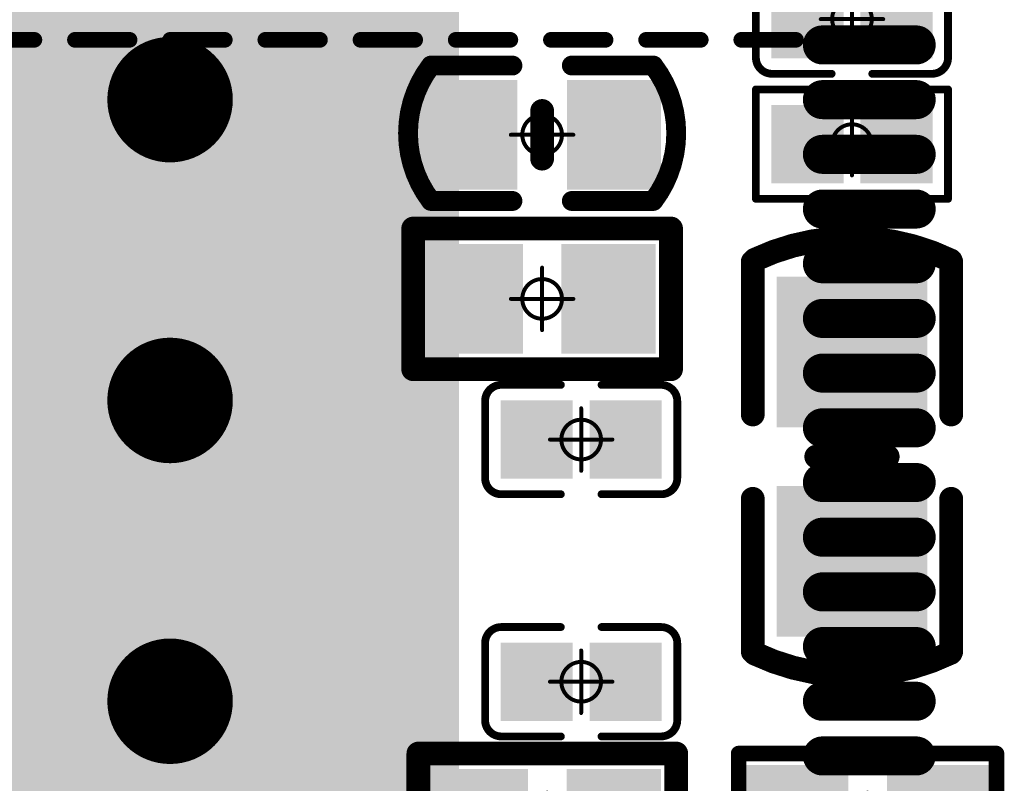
# Model space of a CAD drawing. Header units: millimetres. Extents: x 4.1 to 5.07, y 4.77 to 7.7.
# Tile 20 of 39: x 4.61 to 4.85, y 6.34 to 6.53. Entities that reach past the tile are written whole.
import ezdxf

# ---------------------------------------------------------------- set-up
doc = ezdxf.new("R2010")
doc.units = ezdxf.units.MM
doc.header["$MEASUREMENT"] = 0
for name, color, linetype in [('BottomLayer', 5, 'Continuous'), ('BottomOverlay', 54, 'Continuous'), ('BottomPaste', 16, 'Continuous'), ('BottomSolder', 6, 'Continuous'), ('Mechanical15', 56, 'Continuous'), ('MidLayer1', 16, 'Continuous'), ('MidLayer2', 76, 'Continuous'), ('MultiLayer', 9, 'Continuous'), ('TopLayer', 1, 'Continuous'), ('TopOverlay', 2, 'Continuous'), ('TopPaste', 8, 'Continuous'), ('TopSolder', 216, 'Continuous')]:
    doc.layers.add(name, color=color, linetype=linetype)

# ---------------------------------------------------------------- blocks, each defined once
blk = doc.blocks.new('QFN128_12R3X12R3X0R90_T_24')
at = {"layer": 'BottomLayer', "const_width": 0.01181}
for points in [[(-0.08169, -0.06594, 1), (-0.06988, -0.06594, 1)], [(-0.00591, -0.06594, 1), (0.00591, -0.06594, 1)], [(0.06988, -0.06594, 1), (0.08169, -0.06594, 1)]]:
    blk.add_lwpolyline(points, format="xyb", close=True, dxfattribs=at)
at = {"layer": 'MidLayer1', "const_width": 0.01181}
for points in [[(-0.08169, -0.06594, 1), (-0.06988, -0.06594, 1)], [(-0.00591, -0.06594, 1), (0.00591, -0.06594, 1)], [(0.06988, -0.06594, 1), (0.08169, -0.06594, 1)]]:
    blk.add_lwpolyline(points, format="xyb", close=True, dxfattribs=at)
at = {"layer": 'MidLayer2', "const_width": 0.01181}
for points in [[(-0.08169, -0.06594, 1), (-0.06988, -0.06594, 1)], [(-0.00591, -0.06594, 1), (0.00591, -0.06594, 1)], [(0.06988, -0.06594, 1), (0.08169, -0.06594, 1)]]:
    blk.add_lwpolyline(points, format="xyb", close=True, dxfattribs=at)
at = {"layer": 'MultiLayer', "const_width": 0.01181}
for points in [[(-0.08169, -0.06594, 1), (-0.06988, -0.06594, 1)], [(-0.00591, -0.06594, 1), (0.00591, -0.06594, 1)], [(0.06988, -0.06594, 1), (0.08169, -0.06594, 1)]]:
    blk.add_lwpolyline(points, format="xyb", close=True, dxfattribs=at)
at = {"layer": 'TopLayer'}
for points, const_width in [([(-0.08169, -0.06594, 1), (-0.06988, -0.06594, 1)], 0.01181), ([(-0.00591, -0.06594, 1), (0.00591, -0.06594, 1)], 0.01181), ([(0.06988, -0.06594, 1), (0.08169, -0.06594, 1)], 0.01181), ([(-0.09154, -0.23031, 1), (-0.0876, -0.23031, 1)], 0.00394), ([(-0.07776, -0.23031, 1), (-0.07382, -0.23031, 1)], 0.00394), ([(-0.06398, -0.23031, 1), (-0.06004, -0.23031, 1)], 0.00394), ([(-0.0502, -0.23031, 1), (-0.04626, -0.23031, 1)], 0.00394), ([(-0.03642, -0.23031, 1), (-0.03248, -0.23031, 1)], 0.00394), ([(-0.02264, -0.23031, 1), (-0.0187, -0.23031, 1)], 0.00394), ([(-0.00886, -0.23031, 1), (-0.00492, -0.23031, 1)], 0.00394), ([(0.00492, -0.23031, 1), (0.00886, -0.23031, 1)], 0.00394), ([(0.0187, -0.23031, 1), (0.02264, -0.23031, 1)], 0.00394), ([(0.03248, -0.23031, 1), (0.03642, -0.23031, 1)], 0.00394), ([(0.04626, -0.23031, 1), (0.0502, -0.23031, 1)], 0.00394), ([(0.06004, -0.23031, 1), (0.06398, -0.23031, 1)], 0.00394), ([(0.07382, -0.23031, 1), (0.07776, -0.23031, 1)], 0.00394), ([(0.0876, -0.23031, 1), (0.09154, -0.23031, 1)], 0.00394), ([(-0.09154, -0.25394, 1), (-0.0876, -0.25394, 1)], 0.00394), ([(-0.07776, -0.25394, 1), (-0.07382, -0.25394, 1)], 0.00394), ([(-0.06398, -0.25394, 1), (-0.06004, -0.25394, 1)], 0.00394), ([(-0.0502, -0.25394, 1), (-0.04626, -0.25394, 1)], 0.00394), ([(-0.03642, -0.25394, 1), (-0.03248, -0.25394, 1)], 0.00394), ([(-0.02264, -0.25394, 1), (-0.0187, -0.25394, 1)], 0.00394), ([(-0.00886, -0.25394, 1), (-0.00492, -0.25394, 1)], 0.00394), ([(0.00492, -0.25394, 1), (0.00886, -0.25394, 1)], 0.00394), ([(0.0187, -0.25394, 1), (0.02264, -0.25394, 1)], 0.00394), ([(0.03248, -0.25394, 1), (0.03642, -0.25394, 1)], 0.00394), ([(0.04626, -0.25394, 1), (0.0502, -0.25394, 1)], 0.00394), ([(0.06004, -0.25394, 1), (0.06398, -0.25394, 1)], 0.00394), ([(0.07382, -0.25394, 1), (0.07776, -0.25394, 1)], 0.00394), ([(0.0876, -0.25394, 1), (0.09154, -0.25394, 1)], 0.00394)]:
    blk.add_lwpolyline(points, format="xyb", close=True, dxfattribs=dict(at, const_width=const_width))
at = {"layer": 'TopLayer', "const_width": 0.00787}
for points in [[(-0.08957, -0.25394), (-0.08957, -0.23031)], [(-0.07579, -0.25394), (-0.07579, -0.23031)], [(-0.06201, -0.25394), (-0.06201, -0.23031)], [(-0.04823, -0.25394), (-0.04823, -0.23031)], [(-0.03445, -0.25394), (-0.03445, -0.23031)], [(-0.02067, -0.25394), (-0.02067, -0.23031)], [(-0.00689, -0.25394), (-0.00689, -0.23031)], [(0.00689, -0.25394), (0.00689, -0.23031)], [(0.02067, -0.25394), (0.02067, -0.23031)], [(0.03445, -0.25394), (0.03445, -0.23031)], [(0.04823, -0.25394), (0.04823, -0.23031)], [(0.06201, -0.25394), (0.06201, -0.23031)], [(0.07579, -0.25394), (0.07579, -0.23031)], [(0.08957, -0.25394), (0.08957, -0.23031)]]:
    blk.add_lwpolyline(points, dxfattribs=at)
at = {"layer": 'TopLayer'}
blk.add_solid([(0.1378, 0.1378), (-0.1378, 0.1378), (0.1378, -0.1378), (-0.1378, -0.1378)], dxfattribs=at)
at = {"layer": 'TopPaste', "const_width": 0.00787}
for points in [[(-0.08957, -0.25394), (-0.08957, -0.23031)], [(-0.07579, -0.25394), (-0.07579, -0.23031)], [(-0.06201, -0.25394), (-0.06201, -0.23031)], [(-0.04823, -0.25394), (-0.04823, -0.23031)], [(-0.03445, -0.25394), (-0.03445, -0.23031)], [(-0.02067, -0.25394), (-0.02067, -0.23031)], [(-0.00689, -0.25394), (-0.00689, -0.23031)], [(0.00689, -0.25394), (0.00689, -0.23031)], [(0.02067, -0.25394), (0.02067, -0.23031)], [(0.03445, -0.25394), (0.03445, -0.23031)], [(0.04823, -0.25394), (0.04823, -0.23031)], [(0.06201, -0.25394), (0.06201, -0.23031)], [(0.07579, -0.25394), (0.07579, -0.23031)], [(0.08957, -0.25394), (0.08957, -0.23031)]]:
    blk.add_lwpolyline(points, dxfattribs=at)
at = {"layer": 'TopPaste', "const_width": 0.00394}
for points in [[(-0.09154, -0.23031, 1), (-0.0876, -0.23031, 1)], [(-0.07776, -0.23031, 1), (-0.07382, -0.23031, 1)], [(-0.06398, -0.23031, 1), (-0.06004, -0.23031, 1)], [(-0.0502, -0.23031, 1), (-0.04626, -0.23031, 1)], [(-0.03642, -0.23031, 1), (-0.03248, -0.23031, 1)], [(-0.02264, -0.23031, 1), (-0.0187, -0.23031, 1)], [(-0.00886, -0.23031, 1), (-0.00492, -0.23031, 1)], [(0.00492, -0.23031, 1), (0.00886, -0.23031, 1)], [(0.0187, -0.23031, 1), (0.02264, -0.23031, 1)], [(0.03248, -0.23031, 1), (0.03642, -0.23031, 1)], [(0.04626, -0.23031, 1), (0.0502, -0.23031, 1)], [(0.06004, -0.23031, 1), (0.06398, -0.23031, 1)], [(0.07382, -0.23031, 1), (0.07776, -0.23031, 1)], [(0.0876, -0.23031, 1), (0.09154, -0.23031, 1)], [(-0.09154, -0.25394, 1), (-0.0876, -0.25394, 1)], [(-0.07776, -0.25394, 1), (-0.07382, -0.25394, 1)], [(-0.06398, -0.25394, 1), (-0.06004, -0.25394, 1)], [(-0.0502, -0.25394, 1), (-0.04626, -0.25394, 1)], [(-0.03642, -0.25394, 1), (-0.03248, -0.25394, 1)], [(-0.02264, -0.25394, 1), (-0.0187, -0.25394, 1)], [(-0.00886, -0.25394, 1), (-0.00492, -0.25394, 1)], [(0.00492, -0.25394, 1), (0.00886, -0.25394, 1)], [(0.0187, -0.25394, 1), (0.02264, -0.25394, 1)], [(0.03248, -0.25394, 1), (0.03642, -0.25394, 1)], [(0.04626, -0.25394, 1), (0.0502, -0.25394, 1)], [(0.06004, -0.25394, 1), (0.06398, -0.25394, 1)], [(0.07382, -0.25394, 1), (0.07776, -0.25394, 1)], [(0.0876, -0.25394, 1), (0.09154, -0.25394, 1)]]:
    blk.add_lwpolyline(points, format="xyb", close=True, dxfattribs=at)
at = {"layer": 'TopPaste'}
blk.add_solid([(0.1378, 0.1378), (-0.1378, 0.1378), (0.1378, -0.1378), (-0.1378, -0.1378)], dxfattribs=at)
at = {"layer": 'TopSolder'}
for points, const_width in [([(-0.08369, -0.06594, 1), (-0.06788, -0.06594, 1)], 0.01581), ([(-0.00791, -0.06594, 1), (0.00791, -0.06594, 1)], 0.01581), ([(0.06788, -0.06594, 1), (0.08369, -0.06594, 1)], 0.01581), ([(-0.09203, -0.23031, 1), (-0.08711, -0.23031, 1)], 0.00492), ([(-0.07825, -0.23031, 1), (-0.07333, -0.23031, 1)], 0.00492), ([(-0.06447, -0.23031, 1), (-0.05955, -0.23031, 1)], 0.00492), ([(-0.05069, -0.23031, 1), (-0.04577, -0.23031, 1)], 0.00492), ([(-0.03691, -0.23031, 1), (-0.03199, -0.23031, 1)], 0.00492), ([(-0.02313, -0.23031, 1), (-0.01821, -0.23031, 1)], 0.00492), ([(-0.00935, -0.23031, 1), (-0.00443, -0.23031, 1)], 0.00492), ([(0.00443, -0.23031, 1), (0.00935, -0.23031, 1)], 0.00492), ([(0.01821, -0.23031, 1), (0.02313, -0.23031, 1)], 0.00492), ([(0.03199, -0.23031, 1), (0.03691, -0.23031, 1)], 0.00492), ([(0.04577, -0.23031, 1), (0.05069, -0.23031, 1)], 0.00492), ([(0.05955, -0.23031, 1), (0.06447, -0.23031, 1)], 0.00492), ([(0.07333, -0.23031, 1), (0.07825, -0.23031, 1)], 0.00492), ([(0.08711, -0.23031, 1), (0.09203, -0.23031, 1)], 0.00492), ([(-0.09203, -0.25394, 1), (-0.08711, -0.25394, 1)], 0.00492), ([(-0.07825, -0.25394, 1), (-0.07333, -0.25394, 1)], 0.00492), ([(-0.06447, -0.25394, 1), (-0.05955, -0.25394, 1)], 0.00492), ([(-0.05069, -0.25394, 1), (-0.04577, -0.25394, 1)], 0.00492), ([(-0.03691, -0.25394, 1), (-0.03199, -0.25394, 1)], 0.00492), ([(-0.02313, -0.25394, 1), (-0.01821, -0.25394, 1)], 0.00492), ([(-0.00935, -0.25394, 1), (-0.00443, -0.25394, 1)], 0.00492), ([(0.00443, -0.25394, 1), (0.00935, -0.25394, 1)], 0.00492), ([(0.01821, -0.25394, 1), (0.02313, -0.25394, 1)], 0.00492), ([(0.03199, -0.25394, 1), (0.03691, -0.25394, 1)], 0.00492), ([(0.04577, -0.25394, 1), (0.05069, -0.25394, 1)], 0.00492), ([(0.05955, -0.25394, 1), (0.06447, -0.25394, 1)], 0.00492), ([(0.07333, -0.25394, 1), (0.07825, -0.25394, 1)], 0.00492), ([(0.08711, -0.25394, 1), (0.09203, -0.25394, 1)], 0.00492)]:
    blk.add_lwpolyline(points, format="xyb", close=True, dxfattribs=dict(at, const_width=const_width))
at = {"layer": 'TopSolder', "const_width": 0.00984}
for points in [[(-0.08957, -0.25394), (-0.08957, -0.23031)], [(-0.07579, -0.25394), (-0.07579, -0.23031)], [(-0.06201, -0.25394), (-0.06201, -0.23031)], [(-0.04823, -0.25394), (-0.04823, -0.23031)], [(-0.03445, -0.25394), (-0.03445, -0.23031)], [(-0.02067, -0.25394), (-0.02067, -0.23031)], [(-0.00689, -0.25394), (-0.00689, -0.23031)], [(0.00689, -0.25394), (0.00689, -0.23031)], [(0.02067, -0.25394), (0.02067, -0.23031)], [(0.03445, -0.25394), (0.03445, -0.23031)], [(0.04823, -0.25394), (0.04823, -0.23031)], [(0.06201, -0.25394), (0.06201, -0.23031)], [(0.07579, -0.25394), (0.07579, -0.23031)], [(0.08957, -0.25394), (0.08957, -0.23031)]]:
    blk.add_lwpolyline(points, dxfattribs=at)
at = {"layer": 'TopSolder'}
blk.add_solid([(0.13878, 0.13878), (-0.13878, 0.13878), (0.13878, -0.13878), (-0.13878, -0.13878)], dxfattribs=at)
blk = doc.blocks.new('TF_SMD_H2_8____MUP_M617_2_27')
at = {"layer": 'TopOverlay', "const_width": 0.00394}
for points in [[(0.01011, -0.47607), (0.02389, -0.47607)], [(0.0341, -0.47607), (0.04788, -0.47607)], [(0.05808, -0.47607), (0.07186, -0.47607)], [(0.08207, -0.47607), (0.09585, -0.47607)], [(0.10605, -0.47607), (0.11983, -0.47607)], [(0.13004, -0.47607), (0.14382, -0.47607)], [(0.15403, -0.47607), (0.16781, -0.47607)], [(0.17801, -0.47607), (0.19179, -0.47607)], [(0.202, -0.47607), (0.21578, -0.47607)]]:
    blk.add_lwpolyline(points, dxfattribs=at)
at = {"layer": 'TopOverlay', "const_width": 0.00197}
for points in [[(0.02291, -0.47607, 1), (0.02487, -0.47607, 1)], [(0.03311, -0.47607, 1), (0.03508, -0.47607, 1)], [(0.04689, -0.47607, 1), (0.04886, -0.47607, 1)], [(0.0571, -0.47607, 1), (0.05907, -0.47607, 1)], [(0.07088, -0.47607, 1), (0.07285, -0.47607, 1)], [(0.08108, -0.47607, 1), (0.08305, -0.47607, 1)], [(0.09486, -0.47607, 1), (0.09683, -0.47607, 1)], [(0.10507, -0.47607, 1), (0.10704, -0.47607, 1)], [(0.11885, -0.47607, 1), (0.12082, -0.47607, 1)], [(0.12906, -0.47607, 1), (0.13102, -0.47607, 1)], [(0.14284, -0.47607, 1), (0.1448, -0.47607, 1)], [(0.15304, -0.47607, 1), (0.15501, -0.47607, 1)], [(0.16682, -0.47607, 1), (0.16879, -0.47607, 1)], [(0.17703, -0.47607, 1), (0.179, -0.47607, 1)], [(0.19081, -0.47607, 1), (0.19278, -0.47607, 1)], [(0.20101, -0.47607, 1), (0.20298, -0.47607, 1)], [(0.21479, -0.47607, 1), (0.21676, -0.47607, 1)]]:
    blk.add_lwpolyline(points, format="xyb", close=True, dxfattribs=at)
blk = doc.blocks.new('R0402_B_31')
at = {"layer": 'BottomLayer'}
for points in [[(-0.02657, -0.01083), (-0.00886, -0.01083), (-0.02657, 0.01082), (-0.00886, 0.01082)], [(0.00886, -0.01083), (0.02657, -0.01083), (0.00886, 0.01083), (0.02657, 0.01083)]]:
    blk.add_solid(points, dxfattribs=at)
at = {"layer": 'BottomOverlay', "const_width": 0.00394}
for points in [[(0.03248, 0.01772), (-0.03248, 0.01772)], [(-0.03248, 0.01772), (-0.03248, -0.01772)], [(0.03248, 0.01772), (0.03248, -0.01772)], [(0.03248, -0.01772), (-0.03248, -0.01772)]]:
    blk.add_lwpolyline(points, dxfattribs=at)
at = {"layer": 'BottomOverlay', "const_width": 0.00197}
for points in [[(-0.03346, 0.01772, 1), (-0.0315, 0.01772, 1)], [(-0.03346, 0.01772, 1), (-0.0315, 0.01772, 1)], [(0.0315, 0.01772, 1), (0.03346, 0.01772, 1)], [(0.0315, 0.01772, 1), (0.03346, 0.01772, 1)], [(-0.03346, -0.01772, 1), (-0.0315, -0.01772, 1)], [(-0.03346, -0.01772, 1), (-0.0315, -0.01772, 1)], [(0.0315, -0.01772, 1), (0.03346, -0.01772, 1)], [(0.0315, -0.01772, 1), (0.03346, -0.01772, 1)]]:
    blk.add_lwpolyline(points, format="xyb", close=True, dxfattribs=at)
at = {"layer": 'BottomPaste'}
for points in [[(-0.02657, -0.01083), (-0.00886, -0.01083), (-0.02657, 0.01082), (-0.00886, 0.01082)], [(0.00886, -0.01083), (0.02657, -0.01083), (0.00886, 0.01083), (0.02657, 0.01083)]]:
    blk.add_solid(points, dxfattribs=at)
at = {"layer": 'BottomSolder'}
for points in [[(-0.03057, -0.01483), (-0.00486, -0.01483), (-0.03057, 0.01482), (-0.00486, 0.01482)], [(0.00486, -0.01483), (0.03057, -0.01483), (0.00486, 0.01483), (0.03057, 0.01483)]]:
    blk.add_solid(points, dxfattribs=at)
at = {"layer": 'Mechanical15', "const_width": 0.001}
for points in [[(0, 0.00787), (0, -0.00787)], [(0.00787, 0), (-0.00787, 0)]]:
    blk.add_lwpolyline(points, dxfattribs=at)
at = {"layer": 'Mechanical15'}
for points, const_width in [([(-0.00025, 0.00787, 1), (0.00025, 0.00787, 1)], 0.0005), ([(0.005, 0, 1), (-0.005, 0, 1)], 0.001), ([(-0.00812, 0, 1), (-0.00762, 0, 1)], 0.0005), ([(-0.00525, 0, 1), (-0.00475, 0, 1)], 0.0005), ([(0.00475, 0, 1), (0.00525, 0, 1)], 0.0005), ([(0.00762, 0, 1), (0.00812, 0, 1)], 0.0005), ([(-0.00025, -0.00787, 1), (0.00025, -0.00787, 1)], 0.0005)]:
    blk.add_lwpolyline(points, format="xyb", close=True, dxfattribs=dict(at, const_width=const_width))
blk = doc.blocks.new('R0402_B_59')
at = {"layer": 'BottomLayer'}
for points in [[(-0.02461, -0.00984), (-0.00886, -0.00984), (-0.02461, 0.00984), (-0.00886, 0.00984)], [(0.00886, -0.00984), (0.02461, -0.00984), (0.00886, 0.00984), (0.02461, 0.00984)]]:
    blk.add_solid(points, dxfattribs=at)
at = {"layer": 'BottomOverlay', "const_width": 0.006}
for points in [[(0.03248, 0.01772), (-0.03248, 0.01772)], [(-0.03248, 0.01772), (-0.03248, -0.01772)], [(0.03248, 0.01772), (0.03248, -0.01772)], [(0.03248, -0.01772), (-0.03248, -0.01772)]]:
    blk.add_lwpolyline(points, dxfattribs=at)
at = {"layer": 'BottomOverlay', "const_width": 0.003}
for points in [[(-0.03398, 0.01772, 1), (-0.03098, 0.01772, 1)], [(-0.03398, 0.01772, 1), (-0.03098, 0.01772, 1)], [(0.03098, 0.01772, 1), (0.03398, 0.01772, 1)], [(0.03098, 0.01772, 1), (0.03398, 0.01772, 1)], [(-0.03398, -0.01772, 1), (-0.03098, -0.01772, 1)], [(-0.03398, -0.01772, 1), (-0.03098, -0.01772, 1)], [(0.03098, -0.01772, 1), (0.03398, -0.01772, 1)], [(0.03098, -0.01772, 1), (0.03398, -0.01772, 1)]]:
    blk.add_lwpolyline(points, format="xyb", close=True, dxfattribs=at)
at = {"layer": 'BottomPaste'}
for points in [[(-0.02461, -0.00984), (-0.00886, -0.00984), (-0.02461, 0.00984), (-0.00886, 0.00984)], [(0.00886, -0.00984), (0.02461, -0.00984), (0.00886, 0.00984), (0.02461, 0.00984)]]:
    blk.add_solid(points, dxfattribs=at)
at = {"layer": 'BottomSolder'}
for points in [[(-0.02861, -0.01384), (-0.00486, -0.01384), (-0.02861, 0.01384), (-0.00486, 0.01384)], [(0.00486, -0.01384), (0.02861, -0.01384), (0.00486, 0.01384), (0.02861, 0.01384)]]:
    blk.add_solid(points, dxfattribs=at)
at = {"layer": 'Mechanical15', "const_width": 0.001}
for points in [[(0, 0.00787), (0, -0.00787)], [(0.00787, 0), (-0.00787, 0)]]:
    blk.add_lwpolyline(points, dxfattribs=at)
at = {"layer": 'Mechanical15'}
for points, const_width in [([(-0.00025, 0.00787, 1), (0.00025, 0.00787, 1)], 0.0005), ([(0.005, 0, 1), (-0.005, 0, 1)], 0.001), ([(-0.00812, 0, 1), (-0.00762, 0, 1)], 0.0005), ([(-0.00525, 0, 1), (-0.00475, 0, 1)], 0.0005), ([(0.00475, 0, 1), (0.00525, 0, 1)], 0.0005), ([(0.00762, 0, 1), (0.00812, 0, 1)], 0.0005), ([(-0.00025, -0.00787, 1), (0.00025, -0.00787, 1)], 0.0005)]:
    blk.add_lwpolyline(points, format="xyb", close=True, dxfattribs=dict(at, const_width=const_width))
blk = doc.blocks.new('R0402_B_61')
at = {"layer": 'BottomLayer'}
for points in [[(-0.02461, -0.00984), (-0.00886, -0.00984), (-0.02461, 0.00984), (-0.00886, 0.00984)], [(0.00886, -0.00984), (0.02461, -0.00984), (0.00886, 0.00984), (0.02461, 0.00984)]]:
    blk.add_solid(points, dxfattribs=at)
at = {"layer": 'BottomOverlay', "const_width": 0.006}
for points in [[(-0.03248, 0.01772), (0.03248, 0.01772)], [(-0.03248, -0.01772), (-0.03248, 0.01772)], [(0.03248, -0.01772), (0.03248, 0.01772)], [(-0.03248, -0.01772), (0.03248, -0.01772)]]:
    blk.add_lwpolyline(points, dxfattribs=at)
at = {"layer": 'BottomOverlay', "const_width": 0.003}
for points in [[(-0.03398, 0.01772, 1), (-0.03098, 0.01772, 1)], [(-0.03398, 0.01772, 1), (-0.03098, 0.01772, 1)], [(0.03098, 0.01772, 1), (0.03398, 0.01772, 1)], [(0.03098, 0.01772, 1), (0.03398, 0.01772, 1)], [(-0.03398, -0.01772, 1), (-0.03098, -0.01772, 1)], [(-0.03398, -0.01772, 1), (-0.03098, -0.01772, 1)], [(0.03098, -0.01772, 1), (0.03398, -0.01772, 1)], [(0.03098, -0.01772, 1), (0.03398, -0.01772, 1)]]:
    blk.add_lwpolyline(points, format="xyb", close=True, dxfattribs=at)
at = {"layer": 'BottomPaste'}
for points in [[(-0.02461, -0.00984), (-0.00886, -0.00984), (-0.02461, 0.00984), (-0.00886, 0.00984)], [(0.00886, -0.00984), (0.02461, -0.00984), (0.00886, 0.00984), (0.02461, 0.00984)]]:
    blk.add_solid(points, dxfattribs=at)
at = {"layer": 'BottomSolder'}
for points in [[(-0.02861, -0.01384), (-0.00486, -0.01384), (-0.02861, 0.01384), (-0.00486, 0.01384)], [(0.00486, -0.01384), (0.02861, -0.01384), (0.00486, 0.01384), (0.02861, 0.01384)]]:
    blk.add_solid(points, dxfattribs=at)
at = {"layer": 'Mechanical15', "const_width": 0.001}
for points in [[(0, -0.00787), (0, 0.00787)], [(-0.00787, 0), (0.00787, 0)]]:
    blk.add_lwpolyline(points, dxfattribs=at)
at = {"layer": 'Mechanical15'}
for points, const_width in [([(-0.00025, 0.00787, 1), (0.00025, 0.00787, 1)], 0.0005), ([(0.005, 0, 1), (-0.005, 0, 1)], 0.001), ([(-0.00812, 0, 1), (-0.00762, 0, 1)], 0.0005), ([(-0.00525, 0, 1), (-0.00475, 0, 1)], 0.0005), ([(0.00475, 0, 1), (0.00525, 0, 1)], 0.0005), ([(0.00762, 0, 1), (0.00812, 0, 1)], 0.0005), ([(-0.00025, -0.00787, 1), (0.00025, -0.00787, 1)], 0.0005)]:
    blk.add_lwpolyline(points, format="xyb", close=True, dxfattribs=dict(at, const_width=const_width))
blk = doc.blocks.new('C0201_B_93')
at = {"layer": 'BottomLayer'}
for points in [[(-0.01831, -0.00787), (-0.00413, -0.00787), (-0.01831, 0.00787), (-0.00413, 0.00787)], [(0.00413, -0.00787), (0.01831, -0.00787), (0.00413, 0.00787), (0.01831, 0.00787)]]:
    blk.add_solid(points, dxfattribs=at)
at = {"layer": 'BottomOverlay', "const_width": 0.00197}
for points in [[(-0.02421, 0.0097, -0.414214), (-0.02013, 0.01378)], [(0.02013, 0.01378, -0.414214), (0.02421, 0.0097)], [(-0.02013, -0.01378, -0.414214), (-0.02421, -0.0097)], [(0.02421, -0.0097, -0.414214), (0.02013, -0.01378)]]:
    blk.add_lwpolyline(points, format="xyb", dxfattribs=at)
for points in [[(-0.00512, 0.01378), (-0.02013, 0.01378)], [(0.02013, 0.01378), (0.00512, 0.01378)], [(-0.02421, 0.0097), (-0.02421, -0.0097)], [(0.02421, 0.0097), (0.02421, -0.0097)], [(-0.00512, -0.01378), (-0.02013, -0.01378)], [(0.02013, -0.01378), (0.00512, -0.01378)]]:
    blk.add_lwpolyline(points, dxfattribs=at)
at = {"layer": 'BottomOverlay', "const_width": 0.000984}
for points in [[(-0.02062, 0.01378, 1), (-0.01964, 0.01378, 1)], [(-0.02062, 0.01378, 1), (-0.01964, 0.01378, 1)], [(-0.00561, 0.01378, 1), (-0.00463, 0.01378, 1)], [(0.00463, 0.01378, 1), (0.00561, 0.01378, 1)], [(0.01964, 0.01378, 1), (0.02062, 0.01378, 1)], [(0.01964, 0.01378, 1), (0.02062, 0.01378, 1)], [(-0.0247, 0.0097, 1), (-0.02372, 0.0097, 1)], [(-0.0247, 0.0097, 1), (-0.02372, 0.0097, 1)], [(0.02372, 0.0097, 1), (0.0247, 0.0097, 1)], [(0.02372, 0.0097, 1), (0.0247, 0.0097, 1)], [(-0.0247, -0.0097, 1), (-0.02372, -0.0097, 1)], [(-0.0247, -0.0097, 1), (-0.02372, -0.0097, 1)], [(0.02372, -0.0097, 1), (0.0247, -0.0097, 1)], [(0.02372, -0.0097, 1), (0.0247, -0.0097, 1)], [(-0.02062, -0.01378, 1), (-0.01964, -0.01378, 1)], [(-0.02062, -0.01378, 1), (-0.01964, -0.01378, 1)], [(-0.00561, -0.01378, 1), (-0.00463, -0.01378, 1)], [(0.00463, -0.01378, 1), (0.00561, -0.01378, 1)], [(0.01964, -0.01378, 1), (0.02062, -0.01378, 1)], [(0.01964, -0.01378, 1), (0.02062, -0.01378, 1)]]:
    blk.add_lwpolyline(points, format="xyb", close=True, dxfattribs=at)
at = {"layer": 'BottomPaste'}
for points in [[(-0.01831, -0.00787), (-0.00413, -0.00787), (-0.01831, 0.00787), (-0.00413, 0.00787)], [(0.00413, -0.00787), (0.01831, -0.00787), (0.00413, 0.00787), (0.01831, 0.00787)]]:
    blk.add_solid(points, dxfattribs=at)
at = {"layer": 'BottomSolder'}
for points in [[(-0.02031, -0.00987), (-0.00213, -0.00987), (-0.02031, 0.00987), (-0.00213, 0.00987)], [(0.00213, -0.00987), (0.02031, -0.00987), (0.00213, 0.00987), (0.02031, 0.00987)]]:
    blk.add_solid(points, dxfattribs=at)
at = {"layer": 'Mechanical15', "const_width": 0.001}
for points in [[(0, 0.00787), (0, -0.00787)], [(0.00787, 0), (-0.00787, 0)]]:
    blk.add_lwpolyline(points, dxfattribs=at)
at = {"layer": 'Mechanical15'}
for points, const_width in [([(-0.00025, 0.00787, 1), (0.00025, 0.00787, 1)], 0.0005), ([(0.005, 0, 1), (-0.005, 0, 1)], 0.001), ([(-0.00812, 0, 1), (-0.00762, 0, 1)], 0.0005), ([(-0.00525, 0, 1), (-0.00475, 0, 1)], 0.0005), ([(0.00475, 0, 1), (0.00525, 0, 1)], 0.0005), ([(0.00762, 0, 1), (0.00812, 0, 1)], 0.0005), ([(-0.00025, -0.00787, 1), (0.00025, -0.00787, 1)], 0.0005)]:
    blk.add_lwpolyline(points, format="xyb", close=True, dxfattribs=dict(at, const_width=const_width))
blk = doc.blocks.new('C0402_B_107')
at = {"layer": 'BottomLayer'}
for points in [[(-0.02598, -0.00985), (-0.01023, -0.00985), (-0.02598, 0.00984), (-0.01023, 0.00984)], [(0.01024, -0.00984), (0.02598, -0.00984), (0.01024, 0.00984), (0.02598, 0.00984)]]:
    blk.add_solid(points, dxfattribs=at)
at = {"layer": 'BottomOverlay', "const_width": 0.005}
for points in [[(-0.02802, -0.01744, -0.338426), (-0.02802, 0.01665)], [(0.02802, 0.01666, -0.338426), (0.02802, -0.01744)]]:
    blk.add_lwpolyline(points, format="xyb", dxfattribs=at)
at = {"layer": 'BottomOverlay'}
for points, const_width in [([(-0.00748, 0.01667), (-0.02802, 0.01667)], 0.005), ([(0.02802, 0.01667), (0.00748, 0.01667)], 0.005), ([(0, 0.006), (0, -0.006)], 0.006), ([(-0.00748, -0.01746), (-0.02802, -0.01746)], 0.005), ([(0.02802, -0.01745), (0.00748, -0.01745)], 0.005)]:
    blk.add_lwpolyline(points, dxfattribs=dict(at, const_width=const_width))
for points, const_width in [([(-0.02927, 0.01667, 1), (-0.02677, 0.01667, 1)], 0.0025), ([(-0.02927, 0.01665, 1), (-0.02677, 0.01665, 1)], 0.0025), ([(-0.00873, 0.01667, 1), (-0.00623, 0.01667, 1)], 0.0025), ([(0.00623, 0.01667, 1), (0.00873, 0.01667, 1)], 0.0025), ([(0.02677, 0.01667, 1), (0.02927, 0.01667, 1)], 0.0025), ([(0.02677, 0.01666, 1), (0.02927, 0.01666, 1)], 0.0025), ([(-0.0015, 0.006, 1), (0.0015, 0.006, 1)], 0.003), ([(-0.0015, -0.006, 1), (0.0015, -0.006, 1)], 0.003), ([(-0.02927, -0.01744, 1), (-0.02677, -0.01744, 1)], 0.0025), ([(-0.02927, -0.01746, 1), (-0.02677, -0.01746, 1)], 0.0025), ([(-0.00873, -0.01746, 1), (-0.00623, -0.01746, 1)], 0.0025), ([(0.00623, -0.01745, 1), (0.00873, -0.01745, 1)], 0.0025), ([(0.02677, -0.01744, 1), (0.02927, -0.01744, 1)], 0.0025), ([(0.02677, -0.01745, 1), (0.02927, -0.01745, 1)], 0.0025)]:
    blk.add_lwpolyline(points, format="xyb", close=True, dxfattribs=dict(at, const_width=const_width))
at = {"layer": 'BottomPaste'}
for points in [[(-0.02598, -0.00985), (-0.01023, -0.00985), (-0.02598, 0.00984), (-0.01023, 0.00984)], [(0.01024, -0.00984), (0.02598, -0.00984), (0.01024, 0.00984), (0.02598, 0.00984)]]:
    blk.add_solid(points, dxfattribs=at)
at = {"layer": 'BottomSolder'}
for points in [[(-0.02998, -0.01385), (-0.00623, -0.01385), (-0.02998, 0.01384), (-0.00623, 0.01384)], [(0.00624, -0.01384), (0.02998, -0.01384), (0.00624, 0.01384), (0.02998, 0.01384)]]:
    blk.add_solid(points, dxfattribs=at)
at = {"layer": 'Mechanical15', "const_width": 0.001}
for points in [[(0, 0.00787), (0, -0.00788)], [(0.00788, 0), (-0.00787, 0)]]:
    blk.add_lwpolyline(points, dxfattribs=at)
at = {"layer": 'Mechanical15'}
for points, const_width in [([(-0.00025, 0.00787, 1), (0.00025, 0.00787, 1)], 0.0005), ([(0.005, 0, 1), (-0.005, 0, 1)], 0.001), ([(-0.00812, 0, 1), (-0.00762, 0, 1)], 0.0005), ([(-0.00525, 0, 1), (-0.00475, 0, 1)], 0.0005), ([(0.00475, 0, 1), (0.00525, 0, 1)], 0.0005), ([(0.00763, 0, 1), (0.00813, 0, 1)], 0.0005), ([(-0.00025, -0.00788, 1), (0.00025, -0.00788, 1)], 0.0005)]:
    blk.add_lwpolyline(points, format="xyb", close=True, dxfattribs=dict(at, const_width=const_width))
blk = doc.blocks.new('C0201_B_118')
at = {"layer": 'BottomLayer'}
for points in [[(-0.01831, -0.00787), (-0.00413, -0.00787), (-0.01831, 0.00787), (-0.00413, 0.00787)], [(0.00413, -0.00787), (0.01831, -0.00787), (0.00413, 0.00787), (0.01831, 0.00787)]]:
    blk.add_solid(points, dxfattribs=at)
at = {"layer": 'BottomOverlay', "const_width": 0.00197}
for points in [[(-0.02421, 0.0097, -0.414214), (-0.02013, 0.01378)], [(0.02013, 0.01378, -0.414214), (0.02421, 0.0097)], [(-0.02013, -0.01378, -0.414214), (-0.02421, -0.0097)], [(0.02421, -0.0097, -0.414214), (0.02013, -0.01378)]]:
    blk.add_lwpolyline(points, format="xyb", dxfattribs=at)
for points in [[(-0.00512, 0.01378), (-0.02013, 0.01378)], [(0.02013, 0.01378), (0.00512, 0.01378)], [(-0.02421, 0.0097), (-0.02421, -0.0097)], [(0.02421, 0.0097), (0.02421, -0.0097)], [(-0.00512, -0.01378), (-0.02013, -0.01378)], [(0.02013, -0.01378), (0.00512, -0.01378)]]:
    blk.add_lwpolyline(points, dxfattribs=at)
at = {"layer": 'BottomOverlay', "const_width": 0.000984}
for points in [[(-0.02062, 0.01378, 1), (-0.01964, 0.01378, 1)], [(-0.02062, 0.01378, 1), (-0.01964, 0.01378, 1)], [(-0.00561, 0.01378, 1), (-0.00463, 0.01378, 1)], [(0.00463, 0.01378, 1), (0.00561, 0.01378, 1)], [(0.01964, 0.01378, 1), (0.02062, 0.01378, 1)], [(0.01964, 0.01378, 1), (0.02062, 0.01378, 1)], [(-0.0247, 0.0097, 1), (-0.02372, 0.0097, 1)], [(-0.0247, 0.0097, 1), (-0.02372, 0.0097, 1)], [(0.02372, 0.0097, 1), (0.0247, 0.0097, 1)], [(0.02372, 0.0097, 1), (0.0247, 0.0097, 1)], [(-0.0247, -0.0097, 1), (-0.02372, -0.0097, 1)], [(-0.0247, -0.0097, 1), (-0.02372, -0.0097, 1)], [(0.02372, -0.0097, 1), (0.0247, -0.0097, 1)], [(0.02372, -0.0097, 1), (0.0247, -0.0097, 1)], [(-0.02062, -0.01378, 1), (-0.01964, -0.01378, 1)], [(-0.02062, -0.01378, 1), (-0.01964, -0.01378, 1)], [(-0.00561, -0.01378, 1), (-0.00463, -0.01378, 1)], [(0.00463, -0.01378, 1), (0.00561, -0.01378, 1)], [(0.01964, -0.01378, 1), (0.02062, -0.01378, 1)], [(0.01964, -0.01378, 1), (0.02062, -0.01378, 1)]]:
    blk.add_lwpolyline(points, format="xyb", close=True, dxfattribs=at)
at = {"layer": 'BottomPaste'}
for points in [[(-0.01831, -0.00787), (-0.00413, -0.00787), (-0.01831, 0.00787), (-0.00413, 0.00787)], [(0.00413, -0.00787), (0.01831, -0.00787), (0.00413, 0.00787), (0.01831, 0.00787)]]:
    blk.add_solid(points, dxfattribs=at)
at = {"layer": 'BottomSolder'}
for points in [[(-0.02031, -0.00987), (-0.00213, -0.00987), (-0.02031, 0.00987), (-0.00213, 0.00987)], [(0.00213, -0.00987), (0.02031, -0.00987), (0.00213, 0.00987), (0.02031, 0.00987)]]:
    blk.add_solid(points, dxfattribs=at)
at = {"layer": 'Mechanical15', "const_width": 0.001}
for points in [[(0, 0.00787), (0, -0.00787)], [(0.00787, 0), (-0.00787, 0)]]:
    blk.add_lwpolyline(points, dxfattribs=at)
at = {"layer": 'Mechanical15'}
for points, const_width in [([(-0.00025, 0.00787, 1), (0.00025, 0.00787, 1)], 0.0005), ([(0.005, 0, 1), (-0.005, 0, 1)], 0.001), ([(-0.00812, 0, 1), (-0.00762, 0, 1)], 0.0005), ([(-0.00525, 0, 1), (-0.00475, 0, 1)], 0.0005), ([(0.00475, 0, 1), (0.00525, 0, 1)], 0.0005), ([(0.00762, 0, 1), (0.00812, 0, 1)], 0.0005), ([(-0.00025, -0.00787, 1), (0.00025, -0.00787, 1)], 0.0005)]:
    blk.add_lwpolyline(points, format="xyb", close=True, dxfattribs=dict(at, const_width=const_width))
blk = doc.blocks.new('C0603_B_121')
at = {"layer": 'BottomLayer'}
for points in [[(-0.04138, -0.015), (-0.01138, -0.015), (-0.04138, 0.015), (-0.01138, 0.015)], [(0.01138, -0.015), (0.04138, -0.015), (0.01138, 0.015), (0.04138, 0.015)]]:
    blk.add_solid(points, dxfattribs=at)
at = {"layer": 'BottomOverlay', "const_width": 0.006}
for points in [[(-0.04943, -0.02486, -0.227259), (-0.04963, 0.02444)], [(0.04963, 0.02444, -0.227259), (0.04943, -0.02486)]]:
    blk.add_lwpolyline(points, format="xyb", dxfattribs=at)
at = {"layer": 'BottomOverlay', "const_width": 0.003}
for points in [[(-0.05113, 0.02444, 1), (-0.04813, 0.02444, 1)], [(-0.05059, 0.025, 1), (-0.04759, 0.025, 1)], [(-0.01213, 0.025, 1), (-0.00913, 0.025, 1)], [(0.00913, 0.025, 1), (0.01213, 0.025, 1)], [(0.04759, 0.025, 1), (0.05059, 0.025, 1)], [(0.04813, 0.02444, 1), (0.05113, 0.02444, 1)], [(-0.0015, 0.009, 1), (0.0015, 0.009, 1)], [(-0.0045, 0, 1), (-0.0015, 0, 1)], [(-0.0015, 0, 1), (0.0015, 0, 1)], [(-0.0015, 0, 1), (0.0015, 0, 1)], [(0.0015, 0, 1), (0.0045, 0, 1)], [(-0.0015, -0.009, 1), (0.0015, -0.009, 1)], [(-0.05093, -0.02486, 1), (-0.04793, -0.02486, 1)], [(-0.05059, -0.025, 1), (-0.04759, -0.025, 1)], [(-0.01213, -0.025, 1), (-0.00913, -0.025, 1)], [(0.00913, -0.025, 1), (0.01213, -0.025, 1)], [(0.04759, -0.025, 1), (0.05059, -0.025, 1)], [(0.04793, -0.02486, 1), (0.05093, -0.02486, 1)]]:
    blk.add_lwpolyline(points, format="xyb", close=True, dxfattribs=at)
at = {"layer": 'BottomOverlay', "const_width": 0.006}
for points in [[(-0.01063, 0.025), (-0.04909, 0.025)], [(0.04909, 0.025), (0.01063, 0.025)], [(0, -0.009), (0, 0.009)], [(0, 0), (-0.003, 0)], [(0.003, 0), (0, 0)], [(-0.01063, -0.025), (-0.04909, -0.025)], [(0.04909, -0.025), (0.01063, -0.025)]]:
    blk.add_lwpolyline(points, dxfattribs=at)
at = {"layer": 'BottomPaste'}
for points in [[(-0.04138, -0.015), (-0.01138, -0.015), (-0.04138, 0.015), (-0.01138, 0.015)], [(0.01138, -0.015), (0.04138, -0.015), (0.01138, 0.015), (0.04138, 0.015)]]:
    blk.add_solid(points, dxfattribs=at)
at = {"layer": 'BottomSolder'}
for points in [[(-0.04538, -0.019), (-0.00738, -0.019), (-0.04538, 0.019), (-0.00738, 0.019)], [(0.00738, -0.019), (0.04538, -0.019), (0.00738, 0.019), (0.04538, 0.019)]]:
    blk.add_solid(points, dxfattribs=at)
at = {"layer": 'Mechanical15', "const_width": 0.001}
for points in [[(0, -0.00788), (0, 0.00787)], [(0.00788, 0), (-0.00787, 0)]]:
    blk.add_lwpolyline(points, dxfattribs=at)
at = {"layer": 'Mechanical15'}
for points, const_width in [([(-0.00025, 0.00787, 1), (0.00025, 0.00787, 1)], 0.0005), ([(0.005, 0, 1), (-0.005, 0, 1)], 0.001), ([(-0.00812, 0, 1), (-0.00762, 0, 1)], 0.0005), ([(-0.00525, 0, 1), (-0.00475, 0, 1)], 0.0005), ([(0.00475, 0, 1), (0.00525, 0, 1)], 0.0005), ([(0.00763, 0, 1), (0.00813, 0, 1)], 0.0005), ([(-0.00025, -0.00788, 1), (0.00025, -0.00788, 1)], 0.0005)]:
    blk.add_lwpolyline(points, format="xyb", close=True, dxfattribs=dict(at, const_width=const_width))
blk = doc.blocks.new('C0201_B_149')
at = {"layer": 'BottomLayer'}
for points in [[(-0.01831, -0.00787), (-0.00413, -0.00787), (-0.01831, 0.00787), (-0.00413, 0.00787)], [(0.00413, -0.00787), (0.01831, -0.00787), (0.00413, 0.00787), (0.01831, 0.00787)]]:
    blk.add_solid(points, dxfattribs=at)
at = {"layer": 'BottomOverlay', "const_width": 0.00197}
for points in [[(-0.02421, 0.0097, -0.414214), (-0.02013, 0.01378)], [(0.02013, 0.01378, -0.414214), (0.02421, 0.0097)], [(-0.02013, -0.01378, -0.414214), (-0.02421, -0.0097)], [(0.02421, -0.0097, -0.414214), (0.02013, -0.01378)]]:
    blk.add_lwpolyline(points, format="xyb", dxfattribs=at)
for points in [[(-0.00512, 0.01378), (-0.02013, 0.01378)], [(0.02013, 0.01378), (0.00512, 0.01378)], [(-0.02421, 0.0097), (-0.02421, -0.0097)], [(0.02421, 0.0097), (0.02421, -0.0097)], [(-0.00512, -0.01378), (-0.02013, -0.01378)], [(0.02013, -0.01378), (0.00512, -0.01378)]]:
    blk.add_lwpolyline(points, dxfattribs=at)
at = {"layer": 'BottomOverlay', "const_width": 0.000984}
for points in [[(-0.02062, 0.01378, 1), (-0.01964, 0.01378, 1)], [(-0.02062, 0.01378, 1), (-0.01964, 0.01378, 1)], [(-0.00561, 0.01378, 1), (-0.00463, 0.01378, 1)], [(0.00463, 0.01378, 1), (0.00561, 0.01378, 1)], [(0.01964, 0.01378, 1), (0.02062, 0.01378, 1)], [(0.01964, 0.01378, 1), (0.02062, 0.01378, 1)], [(-0.0247, 0.0097, 1), (-0.02372, 0.0097, 1)], [(-0.0247, 0.0097, 1), (-0.02372, 0.0097, 1)], [(0.02372, 0.0097, 1), (0.0247, 0.0097, 1)], [(0.02372, 0.0097, 1), (0.0247, 0.0097, 1)], [(-0.0247, -0.0097, 1), (-0.02372, -0.0097, 1)], [(-0.0247, -0.0097, 1), (-0.02372, -0.0097, 1)], [(0.02372, -0.0097, 1), (0.0247, -0.0097, 1)], [(0.02372, -0.0097, 1), (0.0247, -0.0097, 1)], [(-0.02062, -0.01378, 1), (-0.01964, -0.01378, 1)], [(-0.02062, -0.01378, 1), (-0.01964, -0.01378, 1)], [(-0.00561, -0.01378, 1), (-0.00463, -0.01378, 1)], [(0.00463, -0.01378, 1), (0.00561, -0.01378, 1)], [(0.01964, -0.01378, 1), (0.02062, -0.01378, 1)], [(0.01964, -0.01378, 1), (0.02062, -0.01378, 1)]]:
    blk.add_lwpolyline(points, format="xyb", close=True, dxfattribs=at)
at = {"layer": 'BottomPaste'}
for points in [[(-0.01831, -0.00787), (-0.00413, -0.00787), (-0.01831, 0.00787), (-0.00413, 0.00787)], [(0.00413, -0.00787), (0.01831, -0.00787), (0.00413, 0.00787), (0.01831, 0.00787)]]:
    blk.add_solid(points, dxfattribs=at)
at = {"layer": 'BottomSolder'}
for points in [[(-0.02031, -0.00987), (-0.00213, -0.00987), (-0.02031, 0.00987), (-0.00213, 0.00987)], [(0.00213, -0.00987), (0.02031, -0.00987), (0.00213, 0.00987), (0.02031, 0.00987)]]:
    blk.add_solid(points, dxfattribs=at)
at = {"layer": 'Mechanical15', "const_width": 0.001}
for points in [[(0, 0.00787), (0, -0.00787)], [(0.00787, 0), (-0.00787, 0)]]:
    blk.add_lwpolyline(points, dxfattribs=at)
at = {"layer": 'Mechanical15'}
for points, const_width in [([(-0.00025, 0.00787, 1), (0.00025, 0.00787, 1)], 0.0005), ([(0.005, 0, 1), (-0.005, 0, 1)], 0.001), ([(-0.00812, 0, 1), (-0.00762, 0, 1)], 0.0005), ([(-0.00525, 0, 1), (-0.00475, 0, 1)], 0.0005), ([(0.00475, 0, 1), (0.00525, 0, 1)], 0.0005), ([(0.00762, 0, 1), (0.00812, 0, 1)], 0.0005), ([(-0.00025, -0.00787, 1), (0.00025, -0.00787, 1)], 0.0005)]:
    blk.add_lwpolyline(points, format="xyb", close=True, dxfattribs=dict(at, const_width=const_width))
blk = doc.blocks.new('R0201_B_153')
at = {"layer": 'BottomLayer'}
for points in [[(-0.01831, -0.00787), (-0.00413, -0.00787), (-0.01831, 0.00787), (-0.00413, 0.00787)], [(0.00413, -0.00787), (0.01831, -0.00787), (0.00413, 0.00787), (0.01831, 0.00787)]]:
    blk.add_solid(points, dxfattribs=at)
at = {"layer": 'BottomOverlay', "const_width": 0.00197}
for points in [[(-0.02421, -0.01378), (-0.02421, 0.01378)], [(-0.02421, 0.01378), (-0.00512, 0.01378)], [(0.00512, 0.01378), (0.02421, 0.01378)], [(0.02421, -0.01378), (0.02421, 0.01378)], [(-0.02421, -0.01378), (-0.00512, -0.01378)], [(0.00512, -0.01378), (0.02421, -0.01378)]]:
    blk.add_lwpolyline(points, dxfattribs=at)
at = {"layer": 'BottomOverlay', "const_width": 0.000984}
for points in [[(-0.0247, 0.01378, 1), (-0.02372, 0.01378, 1)], [(-0.0247, 0.01378, 1), (-0.02372, 0.01378, 1)], [(-0.00561, 0.01378, 1), (-0.00463, 0.01378, 1)], [(0.00463, 0.01378, 1), (0.00561, 0.01378, 1)], [(0.02372, 0.01378, 1), (0.0247, 0.01378, 1)], [(0.02372, 0.01378, 1), (0.0247, 0.01378, 1)], [(-0.0247, -0.01378, 1), (-0.02372, -0.01378, 1)], [(-0.0247, -0.01378, 1), (-0.02372, -0.01378, 1)], [(-0.00561, -0.01378, 1), (-0.00463, -0.01378, 1)], [(0.00463, -0.01378, 1), (0.00561, -0.01378, 1)], [(0.02372, -0.01378, 1), (0.0247, -0.01378, 1)], [(0.02372, -0.01378, 1), (0.0247, -0.01378, 1)]]:
    blk.add_lwpolyline(points, format="xyb", close=True, dxfattribs=at)
at = {"layer": 'BottomPaste'}
for points in [[(-0.01831, -0.00787), (-0.00413, -0.00787), (-0.01831, 0.00787), (-0.00413, 0.00787)], [(0.00413, -0.00787), (0.01831, -0.00787), (0.00413, 0.00787), (0.01831, 0.00787)]]:
    blk.add_solid(points, dxfattribs=at)
at = {"layer": 'BottomSolder'}
for points in [[(-0.02031, -0.00987), (-0.00213, -0.00987), (-0.02031, 0.00987), (-0.00213, 0.00987)], [(0.00213, -0.00987), (0.02031, -0.00987), (0.00213, 0.00987), (0.02031, 0.00987)]]:
    blk.add_solid(points, dxfattribs=at)
at = {"layer": 'Mechanical15', "const_width": 0.001}
for points in [[(0, -0.00787), (0, 0.00787)], [(-0.00787, 0), (0.00787, 0)]]:
    blk.add_lwpolyline(points, dxfattribs=at)
at = {"layer": 'Mechanical15'}
for points, const_width in [([(-0.00025, 0.00787, 1), (0.00025, 0.00787, 1)], 0.0005), ([(0.005, 0, 1), (-0.005, 0, 1)], 0.001), ([(-0.00812, 0, 1), (-0.00762, 0, 1)], 0.0005), ([(-0.00525, 0, 1), (-0.00475, 0, 1)], 0.0005), ([(0.00475, 0, 1), (0.00525, 0, 1)], 0.0005), ([(0.00762, 0, 1), (0.00812, 0, 1)], 0.0005), ([(-0.00025, -0.00787, 1), (0.00025, -0.00787, 1)], 0.0005)]:
    blk.add_lwpolyline(points, format="xyb", close=True, dxfattribs=dict(at, const_width=const_width))

msp = doc.modelspace()

# ---------------------------------------------------------------- block references
for name, p in [('TF_SMD_H2_8____MUP_M617_2_27', (4.58502, 7.00327)), ('R0201_B_153', (4.81491, 6.50092)), ('R0402_B_61', (4.73684, 6.46193))]:
    msp.add_blockref(name, p)
for name, p, rotation in [('QFN128_12R3X12R3X0R90_T_24', (4.57715, 6.43634), 90), ('C0201_B_149', (4.81491, 6.53242), 180), ('C0402_B_107', (4.73684, 6.50327), 180), ('C0603_B_121', (4.81491, 6.42218), 90), ('C0201_B_118', (4.74668, 6.42649), 180), ('C0201_B_93', (4.74668, 6.36547), 180), ('R0402_B_59', (4.73814, 6.32966), 180), ('R0402_B_31', (4.81884, 6.32966), 180)]:
    msp.add_blockref(name, p, dxfattribs=dict(rotation=rotation))

doc.saveas('drawing.dxf')
